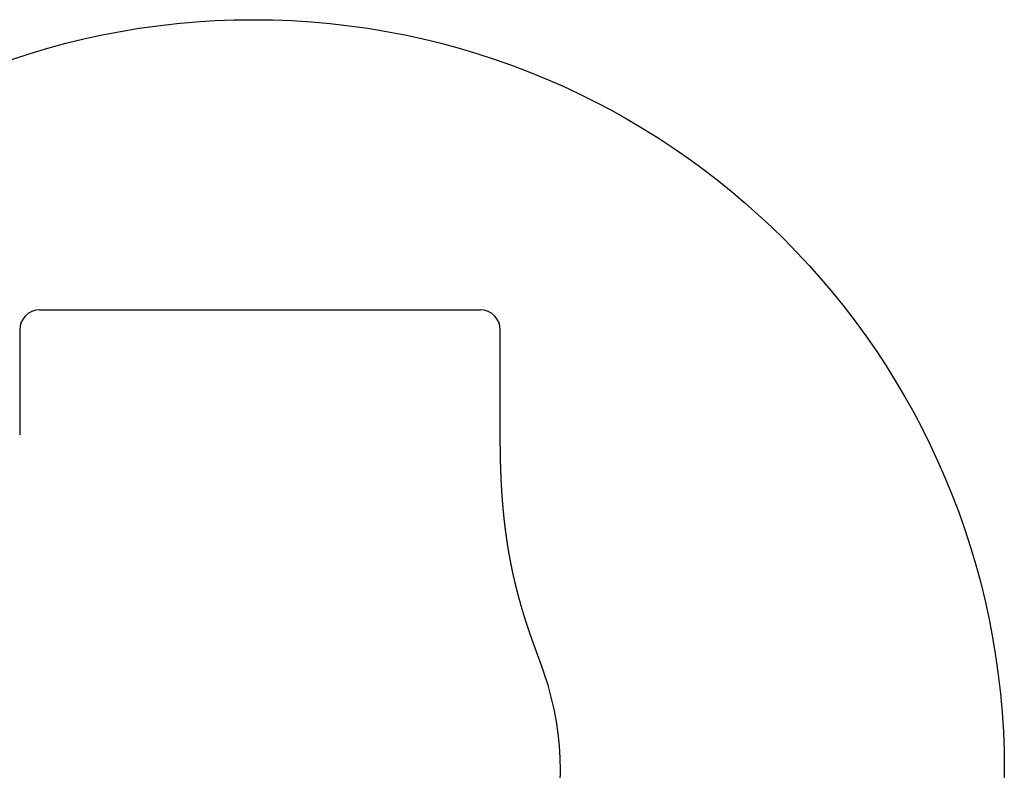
# Model space of a CAD drawing. Header units: millimetres. Extents: x 8 to 420, y 12 to 264.
# Tile 6 of 9: x 212 to 261, y 226 to 264. Entities that reach past the tile are written whole.
import ezdxf

# ---------------------------------------------------------------- set-up
doc = ezdxf.new("R2010")
doc.units = ezdxf.units.MM

msp = doc.modelspace()

# ---------------------------------------------------------------- linework, layer by layer
at = {"color": 7, "linetype": 'Continuous', "lineweight": 30}
for p, q in [((212.824, 249.5), (223.824, 249.5)), ((223.824, 249.5), (234.824, 249.5)), ((211.824, 248.5), (211.824, 243.258)), ((235.824, 243.258), (235.824, 248.5)), ((211.824, 243.258), (211.824, 243.257))]:
    msp.add_line(p, q, dxfattribs=at)
msp.add_circle((223.5, 226.5), 37.495, dxfattribs=at)
for centre, radius, start, end in [((212.824, 248.5), 1, 90, 180), ((234.824, 248.5), 1, 0, 90), ((223.824, 226.5), 15, 341.188, 18.8119)]:
    msp.add_arc(centre, radius, start, end, dxfattribs=at)
msp.add_open_spline([(238.022, 231.337), (238.022, 231.338), (238.021, 231.34), (238.02, 231.344), (238.019, 231.348), (238.017, 231.352), (238.016, 231.356), (238.015, 231.36), (238.013, 231.364), (238.012, 231.368), (238.011, 231.372), (238.009, 231.376), (238.008, 231.38), (238.007, 231.384), (238.005, 231.389), (238.004, 231.393), (238.002, 231.397), (238.001, 231.401), (237.999, 231.405), (237.998, 231.41), (237.997, 231.414), (237.995, 231.418), (237.994, 231.422), (237.992, 231.426), (237.991, 231.43), (237.99, 231.434), (237.988, 231.438), (237.987, 231.443), (237.985, 231.447), (237.984, 231.451), (237.983, 231.454), (237.981, 231.458), (237.98, 231.461), (237.979, 231.466), (237.977, 231.471), (237.974, 231.478), (237.972, 231.485), (237.97, 231.492), (237.967, 231.499), (237.965, 231.506), (237.963, 231.512), (237.961, 231.517), (237.959, 231.523), (237.957, 231.529), (237.954, 231.537), (237.951, 231.545), (237.948, 231.553), (237.945, 231.561), (237.942, 231.57), (237.939, 231.579), (237.936, 231.588), (237.933, 231.596), (237.93, 231.604), (237.928, 231.611), (237.926, 231.617), (237.924, 231.623), (237.922, 231.629), (237.92, 231.635), (237.918, 231.641), (237.916, 231.646), (237.914, 231.651), (237.912, 231.655), (237.911, 231.66), (237.909, 231.665), (237.907, 231.67), (237.905, 231.677), (237.902, 231.685), (237.898, 231.696), (237.894, 231.707), (237.89, 231.718), (237.886, 231.73), (237.881, 231.742), (237.878, 231.753), (237.875, 231.761), (237.872, 231.768), (237.87, 231.774), (237.868, 231.78), (237.866, 231.785), (237.864, 231.79), (237.863, 231.794), (237.861, 231.799), (237.86, 231.803), (237.858, 231.807), (237.857, 231.811), (237.855, 231.815), (237.854, 231.819), (237.852, 231.823), (237.851, 231.826), (237.85, 231.829), (237.849, 231.832), (237.848, 231.834), (237.848, 231.836), (237.847, 231.838), (237.846, 231.841), (237.845, 231.844), (237.844, 231.847), (237.842, 231.851), (237.841, 231.856), (237.839, 231.861), (237.837, 231.866), (237.835, 231.87), (237.834, 231.875), (237.833, 231.878), (237.831, 231.882), (237.83, 231.886), (237.828, 231.891), (237.825, 231.898), (237.823, 231.905), (237.82, 231.913), (237.817, 231.922), (237.814, 231.931), (237.811, 231.939), (237.808, 231.947), (237.805, 231.954), (237.803, 231.961), (237.8, 231.968), (237.798, 231.975), (237.795, 231.983), (237.791, 231.992), (237.787, 232.003), (237.783, 232.015), (237.779, 232.026), (237.776, 232.035), (237.773, 232.042), (237.771, 232.049), (237.768, 232.055), (237.766, 232.06), (237.765, 232.065), (237.763, 232.069), (237.761, 232.074), (237.759, 232.08), (237.757, 232.086), (237.755, 232.092), (237.753, 232.097), (237.752, 232.101), (237.75, 232.105), (237.749, 232.108), (237.748, 232.111), (237.747, 232.113), (237.746, 232.116), (237.745, 232.119), (237.744, 232.122), (237.743, 232.126), (237.741, 232.13), (237.739, 232.136), (237.736, 232.145), (237.732, 232.155), (237.728, 232.164), (237.725, 232.174), (237.722, 232.183), (237.718, 232.192), (237.715, 232.2), (237.713, 232.208), (237.71, 232.215), (237.708, 232.222), (237.705, 232.23), (237.702, 232.238), (237.698, 232.247), (237.695, 232.257), (237.691, 232.266), (237.688, 232.275), (237.685, 232.283), (237.683, 232.289), (237.681, 232.293), (237.68, 232.298), (237.678, 232.304), (237.675, 232.31), (237.673, 232.317), (237.671, 232.323), (237.669, 232.328), (237.667, 232.333), (237.665, 232.338), (237.664, 232.342), (237.662, 232.345), (237.661, 232.348), (237.66, 232.351), (237.659, 232.354), (237.658, 232.357), (237.657, 232.361), (237.655, 232.366), (237.653, 232.37), (237.651, 232.376), (237.649, 232.381), (237.647, 232.387), (237.645, 232.393), (237.643, 232.399), (237.641, 232.404), (237.639, 232.408), (237.637, 232.414), (237.635, 232.42), (237.632, 232.428), (237.629, 232.436), (237.626, 232.446), (237.622, 232.455), (237.619, 232.465), (237.616, 232.473), (237.613, 232.479), (237.611, 232.485), (237.61, 232.49), (237.608, 232.495), (237.606, 232.5), (237.604, 232.505), (237.602, 232.511), (237.599, 232.518), (237.597, 232.525), (237.594, 232.532), (237.591, 232.539), (237.589, 232.546), (237.587, 232.553), (237.584, 232.56), (237.582, 232.566), (237.58, 232.572), (237.578, 232.578), (237.576, 232.583), (237.574, 232.588), (237.572, 232.594), (237.569, 232.601), (237.566, 232.608), (237.564, 232.616), (237.561, 232.623), (237.559, 232.629), (237.557, 232.635), (237.555, 232.64), (237.553, 232.645), (237.551, 232.65), (237.55, 232.655), (237.548, 232.66), (237.546, 232.665), (237.544, 232.671), (237.541, 232.678), (237.539, 232.685), (237.536, 232.692), (237.534, 232.699), (237.531, 232.705), (237.529, 232.711), (237.527, 232.716), (237.526, 232.721), (237.524, 232.726), (237.522, 232.73), (237.521, 232.735), (237.519, 232.74), (237.517, 232.746), (237.514, 232.753), (237.512, 232.76), (237.509, 232.767), (237.507, 232.774), (237.504, 232.78), (237.503, 232.785), (237.501, 232.789), (237.5, 232.793), (237.499, 232.796), (237.497, 232.799), (237.496, 232.803), (237.495, 232.807), (237.493, 232.812), (237.491, 232.816), (237.489, 232.821), (237.487, 232.828), (237.485, 232.835), (237.482, 232.843), (237.479, 232.85), (237.477, 232.857), (237.475, 232.862), (237.473, 232.867), (237.471, 232.872), (237.47, 232.876), (237.469, 232.879), (237.468, 232.882), (237.466, 232.886), (237.465, 232.89), (237.463, 232.894), (237.462, 232.898), (237.461, 232.902), (237.459, 232.906), (237.458, 232.91), (237.456, 232.915), (237.454, 232.921), (237.451, 232.928), (237.449, 232.936), (237.446, 232.944), (237.443, 232.951), (237.441, 232.957), (237.439, 232.962), (237.438, 232.966), (237.436, 232.971), (237.434, 232.976), (237.433, 232.981), (237.431, 232.986), (237.428, 232.993), (237.426, 233), (237.423, 233.008), (237.42, 233.016), (237.418, 233.023), (237.416, 233.028), (237.414, 233.033), (237.413, 233.037), (237.411, 233.042), (237.409, 233.046), (237.408, 233.05), (237.406, 233.056), (237.404, 233.062), (237.401, 233.069), (237.398, 233.077), (237.395, 233.086), (237.392, 233.095), (237.389, 233.103), (237.387, 233.11), (237.385, 233.116), (237.383, 233.122), (237.381, 233.127), (237.379, 233.132), (237.378, 233.136), (237.376, 233.142), (237.374, 233.147), (237.371, 233.154), (237.369, 233.161), (237.366, 233.168), (237.364, 233.175), (237.362, 233.181), (237.36, 233.187), (237.358, 233.192), (237.357, 233.197), (237.355, 233.201), (237.353, 233.205), (237.352, 233.21), (237.35, 233.215), (237.348, 233.222), (237.345, 233.23), (237.342, 233.238), (237.339, 233.246), (237.337, 233.254), (237.334, 233.261), (237.332, 233.267), (237.33, 233.272), (237.329, 233.277), (237.327, 233.282), (237.325, 233.288), (237.323, 233.293), (237.321, 233.298), (237.32, 233.303), (237.318, 233.308), (237.316, 233.314), (237.313, 233.321), (237.311, 233.328), (237.309, 233.334), (237.307, 233.34), (237.305, 233.345), (237.303, 233.351), (237.301, 233.356), (237.3, 233.36), (237.298, 233.365), (237.296, 233.371), (237.294, 233.376), (237.292, 233.382), (237.29, 233.389), (237.287, 233.397), (237.285, 233.404), (237.282, 233.411), (237.28, 233.418), (237.278, 233.424), (237.276, 233.43), (237.274, 233.435), (237.273, 233.44), (237.271, 233.445), (237.269, 233.45), (237.267, 233.456), (237.265, 233.463), (237.262, 233.471), (237.259, 233.48), (237.256, 233.489), (237.253, 233.498), (237.25, 233.505), (237.248, 233.511), (237.247, 233.516), (237.245, 233.52), (237.244, 233.525), (237.242, 233.53), (237.24, 233.534), (237.239, 233.539), (237.237, 233.545), (237.235, 233.551), (237.233, 233.557), (237.23, 233.564), (237.228, 233.57), (237.227, 233.576), (237.225, 233.58), (237.224, 233.584), (237.223, 233.588), (237.222, 233.591), (237.221, 233.594), (237.219, 233.597), (237.218, 233.6), (237.217, 233.603), (237.216, 233.606), (237.215, 233.609), (237.214, 233.613), (237.213, 233.617), (237.211, 233.623), (237.209, 233.629), (237.207, 233.635), (237.204, 233.642), (237.202, 233.648), (237.2, 233.655), (237.198, 233.66), (237.197, 233.665), (237.195, 233.67), (237.194, 233.674), (237.192, 233.678), (237.191, 233.682), (237.189, 233.687), (237.188, 233.692), (237.186, 233.697), (237.184, 233.703), (237.182, 233.71), (237.179, 233.718), (237.176, 233.726), (237.174, 233.734), (237.171, 233.742), (237.169, 233.748), (237.167, 233.753), (237.166, 233.758), (237.164, 233.763), (237.162, 233.769), (237.16, 233.776), (237.158, 233.783), (237.155, 233.791), (237.153, 233.798), (237.15, 233.806), (237.147, 233.814), (237.145, 233.822), (237.143, 233.828), (237.141, 233.834), (237.139, 233.839), (237.137, 233.845), (237.135, 233.851), (237.133, 233.859), (237.13, 233.866), (237.128, 233.874), (237.125, 233.882), (237.123, 233.889), (237.121, 233.896), (237.119, 233.902), (237.117, 233.908), (237.115, 233.913), (237.113, 233.919), (237.111, 233.927), (237.108, 233.936), (237.105, 233.945), (237.102, 233.955), (237.098, 233.965), (237.095, 233.976), (237.092, 233.985), (237.089, 233.995), (237.086, 234.004), (237.082, 234.016), (237.077, 234.031), (237.072, 234.049), (237.066, 234.066), (237.061, 234.084), (237.055, 234.102), (237.041, 234.145), (237.02, 234.214), (236.993, 234.3), (236.97, 234.375), (236.956, 234.422), (236.947, 234.453), (236.942, 234.467), (236.938, 234.482), (236.934, 234.496), (236.929, 234.511), (236.925, 234.526), (236.921, 234.539), (236.918, 234.551), (236.915, 234.561), (236.911, 234.571), (236.908, 234.582), (236.906, 234.591), (236.903, 234.6), (236.896, 234.623), (236.882, 234.671), (236.868, 234.721), (236.857, 234.758), (236.854, 234.769), (236.851, 234.78), (236.847, 234.792), (236.844, 234.805), (236.84, 234.818), (236.836, 234.83), (236.833, 234.843), (236.83, 234.854), (236.82, 234.89), (236.81, 234.925), (236.8, 234.961), (236.796, 234.973), (236.793, 234.985), (236.79, 234.997), (236.787, 235.008), (236.784, 235.017), (236.781, 235.027), (236.779, 235.037), (236.775, 235.05), (236.771, 235.066), (236.766, 235.085), (236.76, 235.104), (236.756, 235.12), (236.753, 235.133), (236.75, 235.143), (236.747, 235.154), (236.744, 235.165), (236.741, 235.176), (236.738, 235.188), (236.735, 235.2), (236.731, 235.212), (236.728, 235.225), (236.725, 235.237), (236.722, 235.249), (236.719, 235.26), (236.716, 235.271), (236.713, 235.282), (236.71, 235.293), (236.707, 235.304), (236.704, 235.315), (236.701, 235.326), (236.698, 235.339), (236.694, 235.353), (236.69, 235.368), (236.687, 235.382), (236.683, 235.396), (236.68, 235.409), (236.676, 235.422), (236.673, 235.435), (236.669, 235.449), (236.665, 235.465), (236.661, 235.482), (236.656, 235.5), (236.652, 235.518), (236.648, 235.533), (236.645, 235.545), (236.642, 235.557), (236.639, 235.568), (236.636, 235.579), (236.633, 235.591), (236.63, 235.603), (236.627, 235.615), (236.624, 235.63), (236.619, 235.647), (236.615, 235.666), (236.61, 235.684), (236.606, 235.701), (236.602, 235.717), (236.599, 235.732), (236.595, 235.745), (236.592, 235.76), (236.588, 235.774), (236.585, 235.786), (236.583, 235.798), (236.58, 235.81), (236.577, 235.823), (236.573, 235.837), (236.57, 235.852), (236.566, 235.867), (236.563, 235.882), (236.559, 235.899), (236.554, 235.916), (236.55, 235.934), (236.546, 235.951), (236.543, 235.967), (236.539, 235.983), (236.535, 236.001), (236.53, 236.019), (236.526, 236.038), (236.522, 236.057), (236.518, 236.074), (236.514, 236.09), (236.511, 236.106), (236.507, 236.122), (236.504, 236.137), (236.5, 236.151), (236.497, 236.166), (236.494, 236.181), (236.49, 236.196), (236.486, 236.213), (236.482, 236.233), (236.478, 236.251), (236.475, 236.267), (236.472, 236.28), (236.469, 236.292), (236.467, 236.303), (236.464, 236.314), (236.462, 236.325), (236.459, 236.337), (236.456, 236.351), (236.453, 236.366), (236.449, 236.383), (236.446, 236.399), (236.442, 236.416), (236.439, 236.432), (236.435, 236.449), (236.431, 236.468), (236.427, 236.487), (236.423, 236.506), (236.42, 236.523), (236.416, 236.539), (236.413, 236.554), (236.41, 236.57), (236.407, 236.586), (236.403, 236.604), (236.399, 236.623), (236.395, 236.643), (236.392, 236.66), (236.388, 236.675), (236.386, 236.688), (236.383, 236.7), (236.381, 236.711), (236.379, 236.721), (236.377, 236.73), (236.376, 236.739), (236.374, 236.749), (236.372, 236.758), (236.37, 236.769), (236.368, 236.779), (236.365, 236.791), (236.362, 236.807), (236.358, 236.827), (236.354, 236.849), (236.35, 236.87), (236.346, 236.89), (236.342, 236.908), (236.339, 236.924), (236.337, 236.939), (236.334, 236.954), (236.331, 236.968), (236.328, 236.983), (236.325, 236.998), (236.322, 237.015), (236.319, 237.031), (236.316, 237.048), (236.313, 237.064), (236.31, 237.083), (236.306, 237.103), (236.302, 237.123), (236.299, 237.141), (236.296, 237.157), (236.293, 237.171), (236.291, 237.186), (236.288, 237.203), (236.284, 237.221), (236.281, 237.239), (236.278, 237.257), (236.274, 237.277), (236.271, 237.297), (236.267, 237.317), (236.264, 237.335), (236.261, 237.351), (236.259, 237.366), (236.256, 237.381), (236.253, 237.397), (236.25, 237.415), (236.247, 237.432), (236.244, 237.449), (236.241, 237.468), (236.238, 237.485), (236.236, 237.502), (236.233, 237.517), (236.231, 237.532), (236.228, 237.547), (236.225, 237.564), (236.222, 237.582), (236.219, 237.602), (236.216, 237.621), (236.213, 237.639), (236.21, 237.656), (236.208, 237.669), (236.206, 237.68), (236.205, 237.691), (236.203, 237.702), (236.201, 237.714), (236.199, 237.724), (236.198, 237.734), (236.196, 237.744), (236.195, 237.754), (236.193, 237.764), (236.192, 237.771), (236.191, 237.778), (236.19, 237.786), (236.188, 237.795), (236.187, 237.804), (236.185, 237.813), (236.184, 237.821), (236.183, 237.83), (236.181, 237.842), (236.179, 237.857), (236.176, 237.875), (236.173, 237.893), (236.17, 237.91), (236.168, 237.925), (236.167, 237.936), (236.165, 237.946), (236.164, 237.956), (236.162, 237.966), (236.161, 237.975), (236.159, 237.986), (236.157, 237.998), (236.155, 238.013), (236.153, 238.03), (236.15, 238.048), (236.147, 238.066), (236.145, 238.085), (236.142, 238.104), (236.139, 238.123), (236.137, 238.14), (236.135, 238.155), (236.132, 238.171), (236.13, 238.187), (236.128, 238.204), (236.125, 238.222), (236.122, 238.241), (236.12, 238.26), (236.117, 238.278), (236.115, 238.294), (236.113, 238.309), (236.111, 238.324), (236.109, 238.342), (236.106, 238.362), (236.103, 238.384), (236.1, 238.408), (236.097, 238.431), (236.094, 238.452), (236.092, 238.471), (236.089, 238.489), (236.087, 238.508), (236.084, 238.529), (236.081, 238.55), (236.079, 238.571), (236.076, 238.59), (236.074, 238.609), (236.072, 238.625), (236.07, 238.639), (236.069, 238.651), (236.068, 238.662), (236.066, 238.674), (236.065, 238.686), (236.063, 238.7), (236.061, 238.715), (236.059, 238.732), (236.057, 238.749), (236.055, 238.765), (236.053, 238.78), (236.052, 238.793), (236.05, 238.804), (236.049, 238.814), (236.048, 238.825), (236.047, 238.835), (236.046, 238.846), (236.044, 238.859), (236.042, 238.874), (236.04, 238.891), (236.038, 238.908), (236.037, 238.925), (236.035, 238.941), (236.033, 238.956), (236.032, 238.97), (236.03, 238.982), (236.029, 238.994), (236.027, 239.007), (236.026, 239.021), (236.024, 239.038), (236.022, 239.058), (236.02, 239.078), (236.017, 239.098), (236.015, 239.117), (236.014, 239.134), (236.012, 239.149), (236.011, 239.163), (236.009, 239.177), (236.008, 239.192), (236.006, 239.208), (236.004, 239.226), (236.002, 239.245), (236, 239.263), (235.999, 239.28), (235.997, 239.294), (235.996, 239.307), (235.995, 239.318), (235.994, 239.33), (235.992, 239.344), (235.991, 239.36), (235.989, 239.38), (235.987, 239.4), (235.985, 239.422), (235.983, 239.442), (235.981, 239.46), (235.98, 239.475), (235.978, 239.489), (235.977, 239.502), (235.976, 239.515), (235.974, 239.531), (235.973, 239.548), (235.971, 239.567), (235.969, 239.586), (235.968, 239.603), (235.966, 239.618), (235.965, 239.632), (235.964, 239.646), (235.963, 239.66), (235.961, 239.676), (235.96, 239.694), (235.958, 239.713), (235.956, 239.733), (235.955, 239.751), (235.953, 239.768), (235.952, 239.784), (235.951, 239.798), (235.95, 239.812), (235.949, 239.826), (235.947, 239.841), (235.946, 239.857), (235.945, 239.875), (235.943, 239.894), (235.941, 239.915), (235.94, 239.937), (235.938, 239.957), (235.937, 239.976), (235.935, 239.994), (235.934, 240.01), (235.933, 240.027), (235.931, 240.044), (235.93, 240.062), (235.929, 240.08), (235.927, 240.098), (235.926, 240.114), (235.925, 240.129), (235.924, 240.144), (235.923, 240.159), (235.922, 240.173), (235.921, 240.189), (235.919, 240.207), (235.918, 240.226), (235.917, 240.245), (235.915, 240.264), (235.914, 240.28), (235.913, 240.295), (235.912, 240.309), (235.911, 240.323), (235.91, 240.338), (235.909, 240.356), (235.908, 240.375), (235.907, 240.393), (235.906, 240.411), (235.905, 240.428), (235.904, 240.443), (235.903, 240.458), (235.902, 240.472), (235.901, 240.486), (235.9, 240.5), (235.899, 240.516), (235.898, 240.534), (235.897, 240.552), (235.896, 240.571), (235.895, 240.589), (235.894, 240.605), (235.893, 240.622), (235.891, 240.642), (235.89, 240.663), (235.889, 240.682), (235.888, 240.7), (235.887, 240.72), (235.886, 240.74), (235.885, 240.76), (235.884, 240.777), (235.883, 240.791), (235.883, 240.804), (235.882, 240.816), (235.881, 240.828), (235.881, 240.841), (235.88, 240.855), (235.879, 240.872), (235.878, 240.892), (235.877, 240.912), (235.876, 240.932), (235.875, 240.949), (235.874, 240.964), (235.874, 240.978), (235.873, 240.992), (235.872, 241.006), (235.872, 241.022), (235.871, 241.04), (235.87, 241.06), (235.869, 241.081), (235.868, 241.101), (235.867, 241.119), (235.866, 241.135), (235.866, 241.15), (235.865, 241.165), (235.864, 241.18), (235.864, 241.198), (235.863, 241.218), (235.862, 241.24), (235.861, 241.261), (235.86, 241.281), (235.86, 241.298), (235.859, 241.315), (235.858, 241.332), (235.857, 241.35), (235.857, 241.371), (235.856, 241.394), (235.855, 241.417), (235.854, 241.439), (235.853, 241.458), (235.853, 241.475), (235.852, 241.491), (235.852, 241.505), (235.851, 241.52), (235.851, 241.537), (235.85, 241.555), (235.849, 241.576), (235.849, 241.597), (235.848, 241.619), (235.847, 241.639), (235.847, 241.656), (235.846, 241.672), (235.846, 241.688), (235.845, 241.706), (235.845, 241.726), (235.844, 241.749), (235.843, 241.773), (235.843, 241.797), (235.842, 241.817), (235.842, 241.835), (235.841, 241.852), (235.841, 241.869), (235.84, 241.886), (235.84, 241.904), (235.839, 241.922), (235.839, 241.942), (235.838, 241.962), (235.838, 241.981), (235.838, 241.997), (235.837, 242.011), (235.837, 242.023), (235.837, 242.036), (235.836, 242.049), (235.836, 242.062), (235.836, 242.077), (235.835, 242.094), (235.835, 242.114), (235.835, 242.136), (235.834, 242.157), (235.834, 242.176), (235.833, 242.193), (235.833, 242.209), (235.833, 242.224), (235.832, 242.24), (235.832, 242.258), (235.832, 242.277), (235.831, 242.299), (235.831, 242.323), (235.831, 242.348), (235.83, 242.372), (235.83, 242.392), (235.83, 242.41), (235.829, 242.426), (235.829, 242.442), (235.829, 242.46), (235.829, 242.48), (235.828, 242.5), (235.828, 242.52), (235.828, 242.537), (235.828, 242.553), (235.828, 242.567), (235.827, 242.582), (235.827, 242.598), (235.827, 242.617), (235.827, 242.636), (235.827, 242.658), (235.826, 242.684), (235.826, 242.711), (235.826, 242.738), (235.826, 242.763), (235.826, 242.784), (235.825, 242.805), (235.825, 242.824), (235.825, 242.845), (235.825, 242.868), (235.825, 242.893), (235.825, 242.921), (235.824, 242.947), (235.824, 242.972), (235.824, 242.994), (235.824, 243.015), (235.824, 243.035), (235.824, 243.055), (235.824, 243.079), (235.824, 243.101), (235.824, 243.122), (235.824, 243.139), (235.824, 243.157), (235.824, 243.174), (235.824, 243.188), (235.824, 243.2), (235.824, 243.211), (235.824, 243.224), (235.824, 243.239), (235.824, 243.251), (235.824, 243.257)], degree=3, knots=[0, 0, 0, 0, 0.004407, 0.008707, 0.012897, 0.016977, 0.020944, 0.024729, 0.028404, 0.031966, 0.035415, 0.038817, 0.042098, 0.045259, 0.048297, 0.051213, 0.054004, 0.056671, 0.059213, 0.061628, 0.063917, 0.066079, 0.068112, 0.070017, 0.071793, 0.073597, 0.075245, 0.076734, 0.078066, 0.07924, 0.080153, 0.08094, 0.081629, 0.082354, 0.083603, 0.084986, 0.086335, 0.087791, 0.089356, 0.091029, 0.092034, 0.093102, 0.094277, 0.095561, 0.096954, 0.098426, 0.099932, 0.101628, 0.103364, 0.105141, 0.106958, 0.108795, 0.110325, 0.111691, 0.112894, 0.113951, 0.114952, 0.116193, 0.117357, 0.118442, 0.119344, 0.1202, 0.121117, 0.122115, 0.123193, 0.124352, 0.126283, 0.128347, 0.130449, 0.132603, 0.134862, 0.137232, 0.139712, 0.141104, 0.14241, 0.143611, 0.144709, 0.145498, 0.146223, 0.146916, 0.1477, 0.148485, 0.149351, 0.1503, 0.151294, 0.152215, 0.153053, 0.153809, 0.154481, 0.155013, 0.155478, 0.155876, 0.156251, 0.156724, 0.157294, 0.157968, 0.158745, 0.159626, 0.160624, 0.16159, 0.16248, 0.163291, 0.164026, 0.164684, 0.165263, 0.166435, 0.16774, 0.169177, 0.170749, 0.17241, 0.174081, 0.17576, 0.177251, 0.17864, 0.179927, 0.181175, 0.182462, 0.18379, 0.18584, 0.187939, 0.190122, 0.192446, 0.193942, 0.195335, 0.196617, 0.197788, 0.198847, 0.199586, 0.200431, 0.201388, 0.202456, 0.203637, 0.204608, 0.205491, 0.206275, 0.20696, 0.207546, 0.208083, 0.208512, 0.208978, 0.209516, 0.210126, 0.210808, 0.211563, 0.21239, 0.214282, 0.216159, 0.217929, 0.219616, 0.221284, 0.222937, 0.224534, 0.225801, 0.22702, 0.228311, 0.229723, 0.231252, 0.232805, 0.234594, 0.236335, 0.237955, 0.239433, 0.240338, 0.24118, 0.241999, 0.242962, 0.244091, 0.245384, 0.246347, 0.247326, 0.248215, 0.24901, 0.249713, 0.250323, 0.250841, 0.251276, 0.251763, 0.252341, 0.253009, 0.253767, 0.2546, 0.25552, 0.256477, 0.257369, 0.258524, 0.25954, 0.260417, 0.261188, 0.261983, 0.263235, 0.26457, 0.265988, 0.267511, 0.269175, 0.270982, 0.272231, 0.273337, 0.2743, 0.27512, 0.275899, 0.27675, 0.277674, 0.278616, 0.279689, 0.280894, 0.282185, 0.283385, 0.284477, 0.285653, 0.286741, 0.287752, 0.288714, 0.289711, 0.290524, 0.291379, 0.292344, 0.293425, 0.294621, 0.295875, 0.297013, 0.298035, 0.298961, 0.299839, 0.300671, 0.301419, 0.302192, 0.303002, 0.303849, 0.304761, 0.30578, 0.306905, 0.308121, 0.309263, 0.310285, 0.311172, 0.311974, 0.31275, 0.313499, 0.314173, 0.314897, 0.315712, 0.316615, 0.31761, 0.318721, 0.319956, 0.320986, 0.321914, 0.32272, 0.323403, 0.323964, 0.324426, 0.324885, 0.325542, 0.326215, 0.326904, 0.327621, 0.328446, 0.329373, 0.330415, 0.331553, 0.332765, 0.333686, 0.334544, 0.335307, 0.335972, 0.336541, 0.337019, 0.337475, 0.338097, 0.338714, 0.339326, 0.339941, 0.340429, 0.341014, 0.341693, 0.342468, 0.343339, 0.344234, 0.345548, 0.346747, 0.347822, 0.348664, 0.349405, 0.350066, 0.35074, 0.351439, 0.352163, 0.35293, 0.353886, 0.354963, 0.356161, 0.357326, 0.358354, 0.359107, 0.359768, 0.360399, 0.361024, 0.361641, 0.362252, 0.363036, 0.363946, 0.364982, 0.366134, 0.367353, 0.368602, 0.369783, 0.370806, 0.371672, 0.372387, 0.373086, 0.373789, 0.374497, 0.375176, 0.375969, 0.376877, 0.377899, 0.378956, 0.379918, 0.380783, 0.381551, 0.382214, 0.382853, 0.38347, 0.384064, 0.384658, 0.385343, 0.386277, 0.387348, 0.388522, 0.389724, 0.390701, 0.391621, 0.392441, 0.393161, 0.393782, 0.394498, 0.39523, 0.395983, 0.396573, 0.397221, 0.397956, 0.398776, 0.399684, 0.400624, 0.401485, 0.402255, 0.402935, 0.403629, 0.404291, 0.404962, 0.405641, 0.406337, 0.407129, 0.407907, 0.408772, 0.40972, 0.41067, 0.41158, 0.412451, 0.413259, 0.413995, 0.414686, 0.415296, 0.415885, 0.416556, 0.417311, 0.41815, 0.419254, 0.420427, 0.421656, 0.422781, 0.423745, 0.424388, 0.424946, 0.425521, 0.426134, 0.426784, 0.427328, 0.427913, 0.428583, 0.429342, 0.43019, 0.431052, 0.431819, 0.432489, 0.433087, 0.433579, 0.433974, 0.43435, 0.434724, 0.435098, 0.43547, 0.435842, 0.436212, 0.436589, 0.437054, 0.437626, 0.438265, 0.439, 0.439831, 0.440689, 0.44146, 0.44224, 0.442901, 0.443505, 0.444075, 0.44461, 0.445112, 0.445587, 0.446085, 0.446665, 0.447328, 0.448073, 0.448901, 0.449731, 0.450864, 0.451863, 0.452756, 0.453556, 0.454117, 0.454631, 0.455213, 0.455895, 0.456691, 0.45759, 0.458534, 0.459436, 0.460294, 0.461332, 0.462242, 0.463024, 0.463547, 0.464128, 0.464802, 0.465569, 0.466429, 0.467334, 0.468225, 0.469151, 0.470024, 0.470803, 0.471488, 0.472079, 0.472633, 0.473384, 0.474245, 0.475217, 0.476272, 0.477417, 0.478628, 0.4798, 0.480888, 0.481925, 0.482969, 0.48399, 0.485975, 0.487917, 0.489855, 0.491788, 0.493718, 0.495643, 0.50589, 0.516023, 0.522514, 0.528959, 0.530399, 0.531837, 0.533272, 0.534706, 0.536137, 0.537573, 0.539103, 0.540036, 0.541062, 0.54211, 0.543097, 0.544032, 0.544927, 0.545787, 0.55049, 0.558891, 0.559889, 0.560902, 0.561968, 0.56309, 0.564263, 0.565413, 0.566627, 0.567753, 0.56882, 0.569881, 0.577426, 0.578477, 0.579528, 0.580616, 0.581779, 0.582593, 0.583485, 0.584372, 0.58522, 0.586032, 0.587735, 0.589388, 0.591041, 0.592694, 0.593551, 0.594424, 0.595339, 0.596295, 0.597293, 0.598311, 0.599238, 0.600376, 0.60144, 0.602467, 0.603492, 0.604407, 0.605322, 0.606235, 0.607147, 0.608059, 0.608973, 0.609932, 0.610956, 0.612137, 0.613396, 0.614584, 0.615706, 0.616771, 0.617824, 0.618878, 0.619931, 0.621275, 0.622712, 0.624192, 0.625604, 0.626854, 0.627782, 0.628675, 0.629568, 0.630459, 0.63135, 0.632268, 0.63324, 0.634309, 0.635782, 0.637253, 0.638635, 0.639961, 0.641296, 0.6423, 0.643356, 0.644469, 0.645575, 0.646528, 0.647388, 0.6482, 0.649281, 0.65036, 0.651439, 0.65255, 0.653653, 0.654909, 0.656252, 0.657576, 0.658818, 0.66, 0.661188, 0.662442, 0.663751, 0.665258, 0.66658, 0.667778, 0.668923, 0.670081, 0.671323, 0.672269, 0.673322, 0.674382, 0.675417, 0.676399, 0.677674, 0.679037, 0.680461, 0.681487, 0.682374, 0.683194, 0.683964, 0.684723, 0.685484, 0.686276, 0.687213, 0.688271, 0.689424, 0.690594, 0.691713, 0.692788, 0.693918, 0.695092, 0.696536, 0.697795, 0.698916, 0.699965, 0.701018, 0.701945, 0.702986, 0.704261, 0.705532, 0.706769, 0.708007, 0.708869, 0.709751, 0.71054, 0.711214, 0.711839, 0.712439, 0.71302, 0.713634, 0.714249, 0.71489, 0.715563, 0.71631, 0.717179, 0.718605, 0.719992, 0.721373, 0.722553, 0.72367, 0.724715, 0.725639, 0.726515, 0.727448, 0.728324, 0.729282, 0.730314, 0.73134, 0.732312, 0.733303, 0.734344, 0.735701, 0.736901, 0.737976, 0.738987, 0.739756, 0.740609, 0.741668, 0.742772, 0.743837, 0.744898, 0.745945, 0.747286, 0.748438, 0.749472, 0.750482, 0.751199, 0.75205, 0.753057, 0.754055, 0.755029, 0.756002, 0.757117, 0.75813, 0.759038, 0.759888, 0.760699, 0.761556, 0.762496, 0.763554, 0.764649, 0.765741, 0.766818, 0.767625, 0.768358, 0.769027, 0.769641, 0.770226, 0.770869, 0.771583, 0.772047, 0.772568, 0.773136, 0.773638, 0.774041, 0.774369, 0.774752, 0.77526, 0.775832, 0.776336, 0.776753, 0.777109, 0.777815, 0.778632, 0.779574, 0.780593, 0.781614, 0.782326, 0.78291, 0.783441, 0.783951, 0.784449, 0.784964, 0.785499, 0.786088, 0.786947, 0.78787, 0.788814, 0.789761, 0.7907, 0.791767, 0.79271, 0.793567, 0.794419, 0.795145, 0.795972, 0.796861, 0.79779, 0.798794, 0.799775, 0.800674, 0.801477, 0.802202, 0.802919, 0.803812, 0.804856, 0.806006, 0.807191, 0.808378, 0.809439, 0.810365, 0.811223, 0.812098, 0.813137, 0.814297, 0.815245, 0.816193, 0.817098, 0.817888, 0.818605, 0.819135, 0.81966, 0.820185, 0.820761, 0.821435, 0.822185, 0.822987, 0.823807, 0.824603, 0.825334, 0.825931, 0.826442, 0.826931, 0.827403, 0.827901, 0.828421, 0.828999, 0.829704, 0.830504, 0.831329, 0.832148, 0.832902, 0.833612, 0.834224, 0.834777, 0.835329, 0.835891, 0.83651, 0.837337, 0.838254, 0.839204, 0.840151, 0.841014, 0.841753, 0.842429, 0.843077, 0.843724, 0.844345, 0.845092, 0.845914, 0.846779, 0.847611, 0.848377, 0.849003, 0.849537, 0.850055, 0.850571, 0.851113, 0.85188, 0.852746, 0.853694, 0.854647, 0.855558, 0.856339, 0.85704, 0.85759, 0.858142, 0.858706, 0.859371, 0.860155, 0.860995, 0.861806, 0.862552, 0.863222, 0.863808, 0.864327, 0.864968, 0.865632, 0.866409, 0.867311, 0.868104, 0.868893, 0.869648, 0.870299, 0.870898, 0.871469, 0.872042, 0.872648, 0.873307, 0.874068, 0.874902, 0.875739, 0.876742, 0.87759, 0.878346, 0.879062, 0.87979, 0.880397, 0.881119, 0.881884, 0.882666, 0.883384, 0.88402, 0.88468, 0.885265, 0.885842, 0.886441, 0.887074, 0.887801, 0.888592, 0.889403, 0.890148, 0.890814, 0.891387, 0.89191, 0.89249, 0.893101, 0.893805, 0.894618, 0.895333, 0.896044, 0.896725, 0.897333, 0.897926, 0.898466, 0.899005, 0.89957, 0.900191, 0.900917, 0.901636, 0.902373, 0.903097, 0.90374, 0.904263, 0.905171, 0.906099, 0.906699, 0.907398, 0.908189, 0.908989, 0.909775, 0.910465, 0.910979, 0.911465, 0.91193, 0.912394, 0.912859, 0.913389, 0.914037, 0.914832, 0.915645, 0.916404, 0.917046, 0.917613, 0.918142, 0.91866, 0.919181, 0.919767, 0.920479, 0.921262, 0.922079, 0.922833, 0.923513, 0.924116, 0.924662, 0.925208, 0.925773, 0.926438, 0.927207, 0.928039, 0.92887, 0.929604, 0.930247, 0.93081, 0.931454, 0.932121, 0.932903, 0.933807, 0.934652, 0.935456, 0.936177, 0.936799, 0.937345, 0.937886, 0.93841, 0.939012, 0.939695, 0.940456, 0.941255, 0.942089, 0.942824, 0.94343, 0.944001, 0.944575, 0.945208, 0.945926, 0.946762, 0.94769, 0.948575, 0.949326, 0.949934, 0.950528, 0.951134, 0.951785, 0.952369, 0.953054, 0.953794, 0.954533, 0.955225, 0.955791, 0.95626, 0.956714, 0.957157, 0.957606, 0.958067, 0.958585, 0.959218, 0.959932, 0.960734, 0.961511, 0.962189, 0.962787, 0.963332, 0.963882, 0.964431, 0.965028, 0.965735, 0.966521, 0.967363, 0.968309, 0.969151, 0.969853, 0.970506, 0.971029, 0.971587, 0.972198, 0.972898, 0.973689, 0.974322, 0.974955, 0.975535, 0.976025, 0.976442, 0.97709, 0.977727, 0.978391, 0.979148, 0.980065, 0.981038, 0.982006, 0.982875, 0.983626, 0.984304, 0.984977, 0.985688, 0.986474, 0.987378, 0.988344, 0.989304, 0.990165, 0.990916, 0.991612, 0.992292, 0.992986, 0.993784, 0.994692, 0.995303, 0.995928, 0.996548, 0.997151, 0.997671, 0.998013, 0.998347, 0.998787, 0.999338, 1, 1, 1, 1], dxfattribs=at)

doc.saveas('drawing.dxf')
